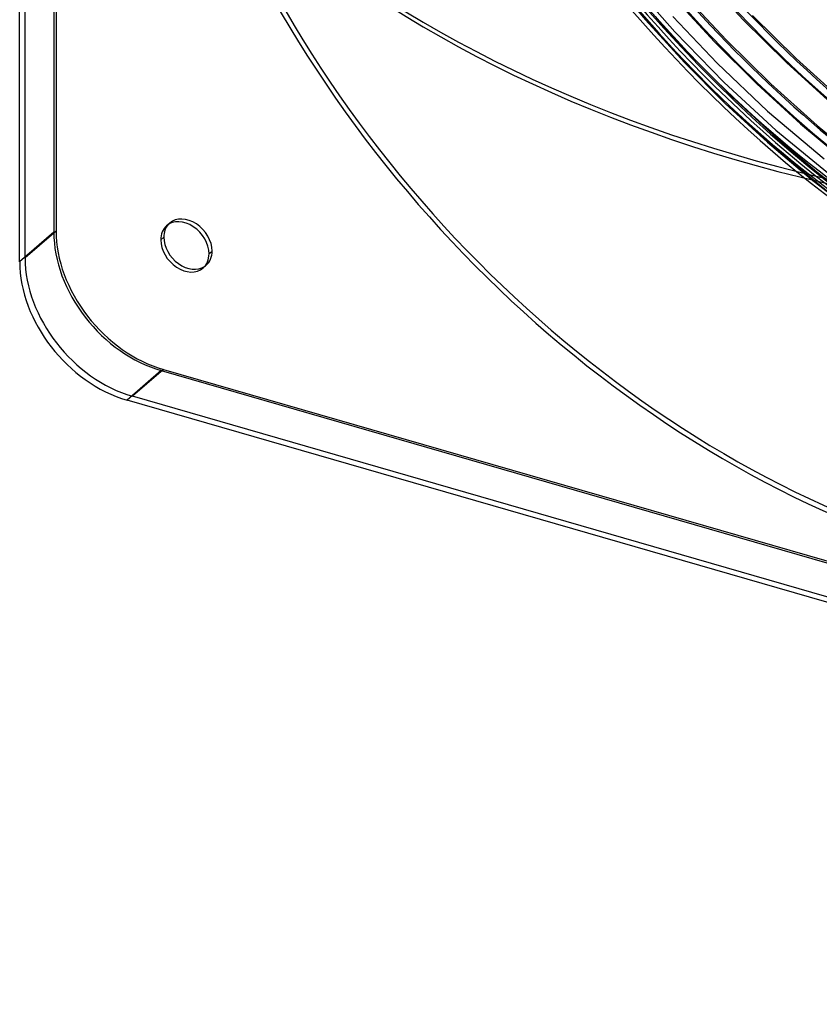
# Model space of a CAD drawing. Header units: millimetres. Extents: x -192 to 186, y -241 to 236.
# Tile 1 of 87: x -192 to -63, y -240 to -81. Entities that reach past the tile are written whole.
import ezdxf

# ---------------------------------------------------------------- set-up
doc = ezdxf.new("R2010")
doc.units = ezdxf.units.MM
doc.layers.add('MAIN-1', color=7, linetype='Continuous')
doc.layers.add('MAIN-2', color=7, linetype='Continuous')

msp = doc.modelspace()

# ---------------------------------------------------------------- linework, layer by layer
at = {"layer": 'MAIN-1'}
for p, q in [((-185.83, 221.08), (-185.83, -114.94)), ((-191.7, -119.89), (-191.7, 217.86)), ((-190.83, -119.27), (-190.83, 216.75)), ((-185.83, -114.94), (-190.83, -119.27)), ((-168.44, -115.92), (-168.94, -116.35)), ((-168.51, -137.26), (-173.51, -141.59)), ((-168.51, -137.26), (167.51, -234.26)), ((163.37, -239.71), (-174.37, -142.21)), ((162.51, -238.59), (-173.51, -141.59))]:
    msp.add_line(p, q, dxfattribs=at)
for centre, major_axis, ratio, start_param, end_param in [((-40.5, -35.07), (-100.49, 116.04), 0.75, 0, 2.284521), ((-40.5, -35.07), (99.83, -115.28), 0.75, -3.141592, -0.857072), ((5.79, 9.79), (194.28, 1.85), 0.639927, -2.425126, -1.796807), ((-165.04, -117.48), (2.95, -3.4), 0.75, 3.141552, 3.855317), ((-164.54, -117.04), (-2.95, 3.4), 0.75, 0.098148, 0.713724), ((-165.04, -117.48), (2.95, -3.4), 0.75, 0.713724, 3.141552), ((-168.51, -119.94), (-13.09, 15.12), 0.75, 0.713724, 2.284521), ((-164.54, -117.04), (-2.95, 3.4), 0.75, 0.713724, 3.043444), ((-165.04, -117.48), (2.95, -3.4), 0.75, -2.427868, -0.000041), ((-165.04, -117.48), (2.95, -3.4), 0.75, -0.000041, 0.713724), ((-174.37, -124.89), (13.09, -15.12), 0.75, -2.427868, -0.857072), ((-173.51, -124.27), (13.09, -15.12), 0.75, -2.427868, -0.857072)]:
    msp.add_ellipse(centre, major_axis=major_axis, ratio=ratio, start_param=start_param, end_param=end_param, dxfattribs=at)
at = {"layer": 'MAIN-2'}
for p, q in [((-186.2, 222.62), (-186.2, -115.12)), ((-96.74, -73.71), (-90.72, -80.85)), ((-81.59, -73.6), (-74.93, -80.82)), ((-91.75, -76.24), (-85.97, -82.79)), ((-86.11, -77.28), (-79.57, -84.38)), ((-84.62, -76.66), (-77.72, -84.09)), ((-90.72, -80.85), (-84.41, -87.73)), ((-89.59, -79.82), (-83.33, -86.65)), ((-86.31, -80.32), (-79.16, -87.85)), ((-74.93, -80.82), (-67.97, -87.72)), ((-73.47, -80.13), (-66.42, -87.09)), ((-85.97, -82.79), (-78.03, -90.96)), ((-77.72, -84.09), (-70.51, -91.18)), ((-79.57, -84.38), (-72.75, -91.17)), ((-83.33, -86.65), (-76.8, -93.2)), ((-66.42, -87.09), (-59.1, -93.69)), ((-84.41, -87.73), (-77.84, -94.32)), ((-79.16, -87.85), (-71.03, -95.57)), ((-67.97, -87.72), (-60.76, -94.27)), ((-78.03, -90.96), (-69.69, -98.62)), ((-72.75, -91.17), (-65.68, -97.62)), ((-70.51, -91.18), (-63.03, -97.9)), ((-76.8, -93.2), (-70.03, -99.45)), ((-77.84, -94.32), (-71.03, -100.6)), ((-71.03, -95.57), (-61.88, -103.28)), ((-65.68, -97.62), (-58.39, -103.73)), ((-63.03, -97.9), (-55.31, -104.21)), ((-70.03, -99.45), (-63.05, -105.36)), ((-69.69, -98.62), (-60.44, -106.21)), ((-71.03, -100.6), (-64, -106.55)), ((-63.05, -105.36), (-55.9, -110.93)), ((-64, -106.55), (-56.8, -112.15)), ((-167.99, -114.08), (-167.49, -113.64)), ((-186.2, -115.12), (-191.7, -119.89)), ((-161.15, -118.6), (-160.65, -118.17)), ((-162.1, -120.88), (-161.6, -120.45)), ((-168.87, -137.45), (-174.37, -142.21)), ((-168.87, -137.45), (168.87, -234.95))]:
    msp.add_line(p, q, dxfattribs=at)
for centre, major_axis, ratio, start_param, end_param in [((-0.5, -0.43), (106.05, -122.46), 0.75, -2.427868, -0.325375), ((0, 0), (-105.4, 121.7), 0.75, 0.713724, 3.855317), ((-4.75, -4.11), (-100.49, 116.04), 0.75, 0.713724, 2.284521), ((21.43, 18.56), (-100.33, 115.86), 0.75, 1.528136, 3.040905), ((21.43, 18.56), (99.34, -114.7), 0.75, -1.612315, -1.193433), ((17.03, 14.75), (104.33, -120.47), 0.75, -1.614913, -1.19244), ((17.03, 14.75), (-105.33, 121.62), 0.75, 1.526753, 3.042288), ((-4.25, -3.68), (-99.83, 115.28), 0.75, 1.426193, 1.8527), ((12.63, 10.94), (-110.32, 127.38), 0.75, 1.524823, 3.044218), ((12.63, 10.94), (109.32, -126.23), 0.75, -1.616163, -1.20018), ((8.23, 7.13), (-110.32, 127.38), 0.75, 1.524823, 3.044218), ((8.23, 7.13), (109.32, -126.23), 0.75, -1.617121, -1.254969), ((5.78, 10.56), (-194.28, -1.85), 0.639927, 0.716467, 1.344786), ((3.83, 3.32), (109.32, -126.23), 0.75, -1.617121, -0.097023), ((3.83, 3.32), (-110.32, 127.38), 0.75, 1.524823, 3.044218), ((-164.54, -117.04), (-2.95, 3.4), 0.75, -2.427868, -0.000041), ((-164.54, -117.04), (-2.95, 3.4), 0.75, -0.000041, 0.098148), ((-168.87, -120.12), (-13.09, 15.12), 0.75, 0.713724, 2.284521), ((-164.54, -117.04), (-2.95, 3.4), 0.75, 3.141552, 3.855317), ((-164.54, -117.04), (-2.95, 3.4), 0.75, 3.043444, 3.141552)]:
    msp.add_ellipse(centre, major_axis=major_axis, ratio=ratio, start_param=start_param, end_param=end_param, dxfattribs=at)

doc.saveas('drawing.dxf')
